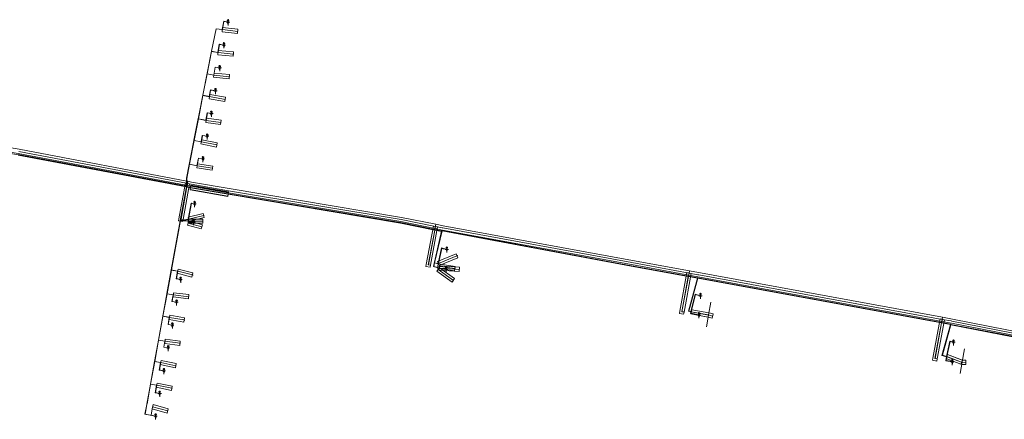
# Model space of a CAD drawing. Header units: metres. Extents: x 124576 to 133557, y 395865 to 402386.
# Tile 30 of 256: x 125252 to 125367, y 397336 to 397383. Entities that reach past the tile are written whole.
import ezdxf

# ---------------------------------------------------------------- set-up
doc = ezdxf.new("R2010")
doc.units = ezdxf.units.M
doc.header["$MEASUREMENT"] = 0
for name, color, linetype, lineweight in [('LG_unet-2_Rijksvastgoedbedrijf', 7, 'Continuous', 13), ('LG_unet-4_Rijksvastgoedbedrijf', 7, 'Continuous', 13), ('LG_unet-5_P_Rijksvastgoedbedrijf', 7, 'Continuous', 0), ('LG_unet-5_Rijksvastgoedbedrijf', 7, 'Continuous', 13)]:
    doc.layers.add(name, color=color, linetype=linetype, lineweight=lineweight)

# ---------------------------------------------------------------- blocks, each defined once
blk = doc.blocks.new('Aarding')
at = {"layer": 'LG_unet-5_P_Rijksvastgoedbedrijf'}
for p, q in [((-1.9, 0), (1.9, 0)), ((-0.9, 1.5), (0.3, 2.8)), ((-0.9, 2), (-0.2, 2.8)), ((-0.7, 1.2), (0.7, 2.5)), ((-0.3, 1), (0.9, 2.2)), ((0, 0.9), (0, -3.8)), ((0.1, 1), (0.9, 1.7)), ((-0.9, -0.9), (0.9, -0.9)), ((-0.5, -1.9), (0.5, -1.9))]:
    blk.add_line(p, q, dxfattribs=at)
blk.add_circle((0, 1.9), 0.938, dxfattribs=at)

msp = doc.modelspace()

# ---------------------------------------------------------------- linework, layer by layer
at = {"layer": 'LG_unet-2_Rijksvastgoedbedrijf', "flags": 128}
for points in [[(125276.45, 397382.61), (125275.94, 397382.71), (125275.77, 397381.74), (125275.05, 397381.83), (125274.54, 397379.22), (125274.53, 397379.21), (125274.53, 397379.19), (125274.02, 397376.58), (125273.52, 397374.07), (125273.52, 397374.07), (125273.52, 397374.06), (125272.98, 397371.33), (125272.49, 397368.82), (125272.49, 397368.82), (125272.49, 397368.81), (125271.94, 397366.04), (125271.62, 397364.39), (125271.62, 397363.83), (125271.62, 397363.46), (125271.62, 397363.45), (125271.62, 397363.44), (125271.62, 397363.43), (125271.62, 397363.43), (125271.62, 397363.42), (125271.6, 397363.42), (125271.6, 397363.42), (125251.99, 397367.12)], [(125275.48, 397377.26), (125274.94, 397377.36), (125274.78, 397376.43), (125274.03, 397376.58), (125274.54, 397379.19), (125274.54, 397379.2), (125275.06, 397381.82), (125275.77, 397381.73), (125275.78, 397381.74), (125275.94, 397382.7), (125276.45, 397382.61)], [(125275.76, 397381.49), (125275.82, 397381.99), (125277.6, 397381.78), (125277.54, 397381.28), (125275.76, 397381.49)], [(125275.97, 397379.93), (125275.43, 397380.03), (125275.26, 397379.06), (125274.54, 397379.2), (125274.53, 397379.21), (125274.53, 397379.21), (125274.51, 397379.21), (125271.6, 397364.4), (125271.6, 397363.83), (125271.6, 397363.46), (125271.6, 397363.45), (125271.6, 397363.44), (125252, 397367.14)], [(125274.99, 397374.6), (125274.4, 397374.72), (125274.26, 397373.93), (125273.53, 397374.07), (125273.52, 397374.07), (125273.52, 397374.07), (125273.51, 397374.08), (125274.52, 397379.2), (125274.53, 397379.2), (125274.53, 397379.19), (125274.54, 397379.19), (125275.27, 397379.05), (125275.27, 397379.06), (125275.44, 397380.02), (125275.97, 397379.93)], [(125275.25, 397378.8), (125275.3, 397379.3), (125277.08, 397379.13), (125277.03, 397378.63), (125275.25, 397378.8)], [(125274.51, 397371.94), (125274.02, 397372.04), (125273.87, 397371.16), (125272.99, 397371.33), (125273.53, 397374.06), (125273.53, 397374.07), (125273.53, 397374.07), (125274.02, 397376.57), (125274.79, 397376.42), (125274.79, 397376.42), (125274.95, 397377.35), (125275.48, 397377.26)], [(125274.77, 397376.17), (125274.82, 397376.67), (125276.63, 397376.48), (125276.58, 397375.98), (125274.77, 397376.17)], [(125274.02, 397369.29), (125273.45, 397369.4), (125273.32, 397368.66), (125272.5, 397368.82), (125272.49, 397368.82), (125272.49, 397368.82), (125272.48, 397368.83), (125273.51, 397374.06), (125273.52, 397374.06), (125273.52, 397374.06), (125273.53, 397374.06), (125274.27, 397373.91), (125274.27, 397373.92), (125274.41, 397374.71), (125274.99, 397374.6)], [(125274.24, 397373.67), (125274.33, 397374.16), (125276.17, 397373.84), (125276.08, 397373.35), (125274.24, 397373.67)], [(125273.53, 397366.66), (125272.99, 397366.76), (125272.83, 397365.86), (125271.95, 397366.04), (125272.5, 397368.81), (125272.5, 397368.82), (125272.5, 397368.82), (125272.99, 397371.32), (125273.88, 397371.14), (125273.88, 397371.15), (125274.03, 397372.03), (125274.51, 397371.94)], [(125273.85, 397370.9), (125273.92, 397371.4), (125275.65, 397371.16), (125275.58, 397370.66), (125273.85, 397370.9)], [(125369.23, 397345.68), (125360.65, 397347.35), (125360.62, 397347.36), (125360.62, 397347.36), (125360.6, 397347.37), (125359.57, 397347.56), (125359.56, 397347.57), (125331.17, 397352.78), (125331.14, 397352.77), (125331.13, 397352.77), (125330.08, 397352.96), (125330.07, 397352.96), (125323.42, 397354.19), (125301.37, 397358.29), (125301.35, 397358.29), (125301.33, 397358.29), (125301.31, 397358.27), (125301.3, 397358.25), (125301.29, 397358.24), (125300.54, 397358.39), (125300.53, 397358.39), (125296.54, 397359.21), (125276.45, 397362.56), (125272.09, 397363.32), (125271.75, 397363.38), (125271.67, 397363.42), (125271.66, 397363.42), (125271.66, 397363.43), (125271.65, 397363.43), (125271.65, 397363.43), (125271.64, 397363.43), (125271.64, 397363.43), (125271.63, 397363.43), (125271.62, 397363.44), (125271.61, 397363.44), (125271.61, 397363.45), (125271.61, 397363.46), (125271.61, 397363.83), (125271.61, 397364.4), (125272.48, 397368.82), (125272.48, 397368.81), (125272.49, 397368.81), (125272.5, 397368.81), (125273.32, 397368.65), (125273.32, 397368.65), (125273.45, 397369.39), (125274.02, 397369.29)], [(125273.28, 397368.41), (125273.39, 397368.9), (125275.19, 397368.52), (125275.09, 397368.03), (125273.28, 397368.41)], [(125268.01, 397336.67), (125266.77, 397336.88), (125266.98, 397338.03), (125266.99, 397338.08), (125267.41, 397340.39), (125267.41, 397340.4), (125267.42, 397340.41), (125267.9, 397343.04), (125268.35, 397345.53), (125268.35, 397345.54), (125268.35, 397345.54), (125268.86, 397348.32), (125269.34, 397350.94), (125269.34, 397350.94), (125269.34, 397350.95), (125269.84, 397353.7), (125270.89, 397359.44), (125270.9, 397359.48), (125270.9, 397359.49), (125271.61, 397363.41), (125271.6, 397363.41), (125271.59, 397363.41), (125251.99, 397367.11)], [(125272.43, 397359.3), (125271.85, 397359.29), (125271.87, 397359.41), (125271.87, 397359.41), (125271.83, 397359.41), (125270.95, 397359.46), (125270.92, 397359.46), (125270.93, 397359.48), (125270.93, 397359.49), (125270.93, 397359.49), (125270.96, 397359.64), (125271.64, 397363.4), (125271.64, 397363.41), (125271.65, 397363.42), (125271.65, 397363.42), (125271.65, 397363.43), (125271.65, 397363.45), (125271.63, 397363.46), (125271.62, 397363.46), (125271.61, 397363.46), (125271.61, 397363.46), (125271.6, 397363.46), (125252, 397367.16)], [(125272.43, 397359.28), (125271.82, 397359.27), (125271.85, 397359.39), (125271.82, 397359.39), (125270.91, 397359.44), (125270.91, 397359.46), (125270.92, 397359.48), (125270.92, 397359.49), (125270.92, 397359.49), (125271.63, 397363.4), (125271.63, 397363.41), (125271.64, 397363.42), (125271.64, 397363.43), (125271.64, 397363.43), (125271.64, 397363.44), (125271.63, 397363.44), (125271.62, 397363.45), (125271.61, 397363.45), (125271.61, 397363.45), (125271.6, 397363.45), (125252, 397367.15)], [(125268.49, 397339.31), (125267.96, 397339.39), (125268.12, 397340.27), (125267.43, 397340.4), (125267.41, 397340.4), (125267.4, 397340.4), (125271.59, 397363.41), (125271.6, 397363.42), (125271.6, 397363.43), (125251.99, 397367.13)], [(125369.24, 397345.7), (125360.65, 397347.37), (125360.6, 397347.39), (125359.57, 397347.58), (125359.56, 397347.59), (125331.17, 397352.8), (125331.13, 397352.79), (125330.08, 397352.98), (125330.07, 397352.98), (125323.43, 397354.21), (125301.37, 397358.31), (125301.35, 397358.29), (125301.35, 397358.29), (125301.35, 397358.28), (125301.34, 397358.27), (125301.32, 397358.25), (125301.29, 397358.22), (125300.53, 397358.37), (125300.52, 397358.37), (125296.54, 397359.19), (125276.45, 397362.54), (125272.08, 397363.3), (125271.74, 397363.36), (125271.66, 397363.4), (125271.66, 397363.4), (125271.65, 397363.41), (125271.65, 397363.41), (125271.64, 397363.41), (125271.63, 397363.41), (125271.62, 397363.42), (125271.63, 397363.43), (125271.63, 397363.43), (125271.63, 397363.43), (125271.63, 397363.44), (125271.63, 397363.46), (125271.63, 397363.83), (125271.63, 397364.39), (125271.95, 397366.03), (125272.84, 397365.85), (125272.84, 397365.86), (125273, 397366.75), (125273.53, 397366.66)], [(125272.82, 397365.61), (125272.89, 397366.1), (125274.66, 397365.83), (125274.59, 397365.34), (125272.82, 397365.61)], [(125272.05, 397363.09), (125272.13, 397363.58), (125276.5, 397362.82), (125276.41, 397362.33), (125272.05, 397363.09)], [(125270.93, 397352.6), (125270.43, 397352.69), (125270.58, 397353.57), (125270.58, 397353.57), (125269.85, 397353.71), (125270.9, 397359.46), (125270.9, 397359.47), (125270.91, 397359.48), (125270.91, 397359.49), (125271.62, 397363.41), (125271.63, 397363.4), (125271.64, 397363.4), (125271.65, 397363.4), (125271.65, 397363.39), (125271.66, 397363.39), (125271.66, 397363.39), (125271.74, 397363.35), (125272.08, 397363.29), (125276.45, 397362.53), (125296.54, 397359.18), (125300.52, 397358.36), (125300.53, 397358.36), (125301.3, 397358.21), (125301.32, 397358.23), (125301.33, 397358.25), (125301.35, 397358.27), (125300.48, 397354.54), (125300.5, 397354.54), (125300.5, 397354.54), (125300.51, 397354.54), (125300.92, 397354.44), (125300.92, 397354.45), (125301.31, 397356.25), (125301.93, 397356.11)], [(125331.48, 397350.71), (125330.85, 397350.87), (125330.38, 397348.85), (125330.37, 397348.84), (125330.37, 397348.83), (125330.1, 397348.91), (125331.13, 397352.76), (125330.07, 397352.95), (125330.07, 397352.95), (125323.42, 397354.18), (125301.37, 397358.28), (125301.36, 397358.28), (125301.35, 397358.28), (125301.34, 397358.28), (125301.32, 397358.27), (125301.32, 397358.26), (125301.29, 397358.23), (125300.54, 397358.38), (125300.53, 397358.38), (125296.54, 397359.2), (125276.45, 397362.55), (125272.09, 397363.31), (125271.74, 397363.37), (125271.66, 397363.41), (125271.66, 397363.41), (125271.65, 397363.41), (125271.65, 397363.42), (125271.65, 397363.42), (125271.64, 397363.42), (125271.64, 397363.42), (125271.63, 397363.43), (125271.62, 397363.43), (125271.62, 397363.43), (125271.61, 397363.43), (125271.6, 397363.42), (125271.6, 397363.41), (125270.89, 397359.49), (125270.9, 397359.49), (125270.91, 397359.49), (125270.91, 397359.49), (125270.92, 397359.49), (125270.93, 397359.49), (125270.94, 397359.49), (125270.95, 397359.49), (125271.82, 397359.62), (125272.15, 397361.51), (125272.56, 397361.43)], [(125301.85, 397353.84), (125301.03, 397353.89), (125301.04, 397353.93), (125300.9, 397353.97), (125300.37, 397354.12), (125301.33, 397358.25), (125301.34, 397358.27), (125301.32, 397358.27), (125301.32, 397358.27), (125301.31, 397358.27), (125301.28, 397358.26), (125300.54, 397358.41), (125300.53, 397358.41), (125296.55, 397359.23), (125276.46, 397362.58), (125272.09, 397363.34), (125271.75, 397363.4), (125271.67, 397363.44), (125271.66, 397363.45), (125271.66, 397363.43), (125271.66, 397363.42), (125271.65, 397363.41), (125271.65, 397363.41), (125271.65, 397363.39), (125271.15, 397360.62), (125270.97, 397359.64), (125270.96, 397359.63), (125270.94, 397359.49), (125270.94, 397359.49), (125270.94, 397359.48), (125270.94, 397359.47), (125270.95, 397359.47), (125271.83, 397359.42), (125271.88, 397359.42), (125271.86, 397359.3), (125272.43, 397359.31)], [(125301.85, 397353.83), (125301.02, 397353.89), (125301.03, 397353.93), (125300.9, 397353.96), (125300.36, 397354.11), (125301.32, 397358.23), (125301.32, 397358.25), (125301.32, 397358.26), (125301.32, 397358.26), (125301.31, 397358.26), (125301.3, 397358.25), (125301.28, 397358.25), (125300.54, 397358.4), (125300.53, 397358.4), (125296.54, 397359.22), (125276.46, 397362.57), (125272.09, 397363.33), (125271.75, 397363.39), (125271.67, 397363.43), (125271.67, 397363.42), (125271.66, 397363.42), (125271.66, 397363.41), (125271.66, 397363.4), (125271.66, 397363.39), (125270.98, 397359.64), (125270.98, 397359.63), (125270.95, 397359.49), (125270.95, 397359.49), (125270.95, 397359.48), (125270.95, 397359.47), (125270.95, 397359.46), (125270.94, 397359.46), (125270.94, 397359.45), (125271.82, 397359.4), (125271.86, 397359.4), (125271.84, 397359.28), (125272.43, 397359.29)], [(125272.04, 397363.07), (125272.13, 397363.56), (125276.49, 397362.8), (125276.41, 397362.31), (125272.04, 397363.07)], [(125272.04, 397363.05), (125272.12, 397363.54), (125276.49, 397362.78), (125276.41, 397362.29), (125272.04, 397363.05)], [(125270.45, 397349.95), (125269.93, 397350.04), (125270.06, 397350.81), (125270.06, 397350.82), (125269.35, 397350.94), (125269.34, 397350.95), (125269.34, 397350.95), (125269.33, 397350.95), (125270.88, 397359.42), (125270.89, 397359.48), (125270.9, 397359.48), (125270.91, 397359.48), (125270.91, 397359.48), (125270.92, 397359.48), (125270.93, 397359.48), (125270.94, 397359.48), (125270.95, 397359.48), (125271.83, 397359.61), (125271.83, 397359.62), (125272.16, 397361.5), (125272.56, 397361.43)], [(125271.91, 397359.38), (125271.79, 397359.86), (125273.56, 397360.3), (125273.68, 397359.82), (125271.91, 397359.38)], [(125271.74, 397358.94), (125271.88, 397359.43), (125273.46, 397358.99), (125273.32, 397358.51), (125271.74, 397358.94)], [(125271.89, 397359.15), (125271.89, 397359.65), (125273.52, 397359.65), (125273.52, 397359.15), (125271.89, 397359.15)], [(125331.29, 397348.46), (125330.34, 397348.65), (125330.37, 397348.83), (125330.1, 397348.91), (125330.09, 397348.91), (125331.12, 397352.75), (125330.07, 397352.94), (125330.06, 397352.94), (125323.42, 397354.17), (125301.37, 397358.27), (125300.5, 397354.55), (125300.5, 397354.54), (125300.5, 397354.54), (125300.4, 397354.12), (125300.9, 397353.98), (125301.05, 397353.94), (125301.05, 397353.94), (125301.04, 397353.9), (125301.86, 397353.85)], [(125331.29, 397348.44), (125330.32, 397348.64), (125330.36, 397348.82), (125330.07, 397348.91), (125331.11, 397352.74), (125330.07, 397352.93), (125330.06, 397352.93), (125323.42, 397354.16), (125301.38, 397358.26), (125300.51, 397354.55), (125300.51, 397354.54), (125300.51, 397354.54), (125300.42, 397354.13), (125300.9, 397353.99), (125301.06, 397353.95), (125301.05, 397353.91), (125301.86, 397353.86)], [(125360.95, 397345.28), (125360.54, 397345.39), (125360.14, 397343.63), (125360.14, 397343.62), (125360.14, 397343.61), (125360.06, 397343.63), (125359.62, 397343.75), (125360.61, 397347.35), (125360.61, 397347.36), (125360.62, 397347.36), (125360.62, 397347.37), (125360.6, 397347.38), (125359.57, 397347.57), (125359.56, 397347.58), (125331.17, 397352.79), (125331.12, 397352.78), (125330.08, 397352.97), (125330.07, 397352.97), (125323.42, 397354.2), (125301.37, 397358.3), (125301.37, 397358.29), (125301.36, 397358.28), (125301.36, 397358.28), (125300.49, 397354.55), (125300.5, 397354.55), (125300.5, 397354.55), (125300.51, 397354.55), (125300.91, 397354.46), (125301.31, 397356.27), (125301.93, 397356.11)], [(125301.04, 397354.22), (125300.85, 397354.68), (125303.01, 397355.58), (125303.2, 397355.11), (125301.04, 397354.22)], [(125300.85, 397353.92), (125300.93, 397354.41), (125302.91, 397354.12), (125302.84, 397353.62), (125300.85, 397353.92)], [(125269.96, 397347.26), (125269.47, 397347.35), (125269.61, 397348.18), (125269.61, 397348.19), (125268.87, 397348.32), (125269.35, 397350.93), (125269.35, 397350.94), (125269.35, 397350.94), (125269.85, 397353.69), (125270.57, 397353.56), (125270.42, 397352.68), (125270.93, 397352.6)], [(125270.53, 397353.32), (125270.65, 397353.81), (125272.36, 397353.37), (125272.24, 397352.88), (125270.53, 397353.32)], [(125300.78, 397353.55), (125301.07, 397353.96), (125302.84, 397352.7), (125302.54, 397352.29), (125300.78, 397353.55)], [(125301.05, 397353.68), (125301.08, 397354.18), (125303.4, 397354.03), (125303.37, 397353.53), (125301.05, 397353.68)], [(125369.23, 397345.67), (125360.64, 397347.34), (125360.63, 397347.35), (125360.62, 397347.35), (125360.61, 397347.35), (125360.59, 397347.36), (125359.57, 397347.55), (125359.55, 397347.56), (125331.17, 397352.77), (125331.15, 397352.77), (125331.14, 397352.76), (125330.11, 397348.91), (125330.12, 397348.91), (125330.37, 397348.84), (125330.37, 397348.85), (125330.85, 397350.88), (125331.48, 397350.71)], [(125360.81, 397342.99), (125360.05, 397343.12), (125360.14, 397343.61), (125360.14, 397343.61), (125360.06, 397343.63), (125359.62, 397343.75), (125359.61, 397343.76), (125360.6, 397347.35), (125360.59, 397347.35), (125359.56, 397347.54), (125359.55, 397347.54), (125331.17, 397352.76), (125331.15, 397352.76), (125330.12, 397348.91), (125330.37, 397348.84), (125330.37, 397348.84), (125330.38, 397348.84), (125330.38, 397348.82), (125330.35, 397348.66), (125331.3, 397348.47)], [(125360.81, 397342.98), (125360.04, 397343.12), (125360.13, 397343.6), (125359.59, 397343.75), (125360.59, 397347.35), (125359.56, 397347.53), (125359.55, 397347.54), (125331.17, 397352.75), (125331.16, 397352.75), (125330.13, 397348.92), (125330.37, 397348.85), (125330.38, 397348.85), (125330.39, 397348.85), (125330.4, 397348.84), (125330.39, 397348.83), (125330.39, 397348.82), (125330.36, 397348.66), (125331.3, 397348.47)], [(125270.04, 397350.56), (125270.1, 397351.06), (125271.9, 397350.84), (125271.84, 397350.34), (125270.04, 397350.56)], [(125269.48, 397344.62), (125268.97, 397344.71), (125269.09, 397345.4), (125269.09, 397345.41), (125268.36, 397345.54), (125268.35, 397345.54), (125268.35, 397345.54), (125268.35, 397345.54), (125269.33, 397350.94), (125269.33, 397350.94), (125269.34, 397350.94), (125269.35, 397350.93), (125270.05, 397350.81), (125269.91, 397350.03), (125270.45, 397349.95)], [(125330.36, 397348.58), (125330.45, 397349.07), (125332.45, 397348.7), (125332.36, 397348.21), (125330.36, 397348.58)], [(125330.36, 397348.58), (125330.45, 397349.07), (125332.45, 397348.7), (125332.47, 397348.7), (125332.95, 397348.58), (125332.83, 397348.09), (125332.35, 397348.21), (125330.36, 397348.58)], [(125268.98, 397341.95), (125268.45, 397342.04), (125268.6, 397342.91), (125268.6, 397342.92), (125267.91, 397343.04), (125268.36, 397345.53), (125268.36, 397345.53), (125268.36, 397345.54), (125268.87, 397348.31), (125269.6, 397348.18), (125269.46, 397347.34), (125269.96, 397347.26)], [(125269.58, 397347.93), (125269.66, 397348.42), (125271.39, 397348.13), (125271.3, 397347.64), (125269.58, 397347.93)], [(125369.24, 397345.69), (125360.65, 397347.36), (125360.63, 397347.37), (125360.62, 397347.36), (125360.62, 397347.36), (125360.62, 397347.35), (125359.63, 397343.76), (125359.64, 397343.76), (125359.78, 397343.72), (125360.13, 397343.62), (125360.13, 397343.63), (125360.53, 397345.4), (125360.95, 397345.28)], [(125390.37, 397337.46), (125389.58, 397337.6), (125389.63, 397337.85), (125389.37, 397337.92), (125390.24, 397341.66), (125390.22, 397341.67), (125389.05, 397341.89), (125389.04, 397341.89), (125372.24, 397345.1), (125369.23, 397345.66), (125360.64, 397347.33), (125360.63, 397347.34), (125359.64, 397343.76), (125359.64, 397343.76), (125359.78, 397343.72), (125360.13, 397343.62), (125360.14, 397343.62), (125360.15, 397343.62), (125360.15, 397343.6), (125360.07, 397343.13), (125360.81, 397343)], [(125390.36, 397337.45), (125389.57, 397337.59), (125389.62, 397337.85), (125389.36, 397337.92), (125390.23, 397341.65), (125390.21, 397341.66), (125389.05, 397341.88), (125389.04, 397341.88), (125372.24, 397345.09), (125369.23, 397345.65), (125360.63, 397347.32), (125359.65, 397343.77), (125360.13, 397343.63), (125360.14, 397343.63), (125360.15, 397343.62), (125360.16, 397343.62), (125360.16, 397343.61), (125360.16, 397343.6), (125360.08, 397343.14), (125360.81, 397343.01)], [(125268.49, 397339.31), (125267.98, 397339.4), (125268.13, 397340.28), (125267.43, 397340.41), (125267.42, 397340.41), (125267.41, 397340.41), (125267.41, 397340.41), (125268.34, 397345.53), (125268.35, 397345.53), (125268.35, 397345.53), (125268.36, 397345.53), (125269.08, 397345.4), (125268.96, 397344.71), (125269.48, 397344.62)], [(125269.07, 397345.15), (125269.13, 397345.65), (125270.89, 397345.42), (125270.82, 397344.92), (125269.07, 397345.15)], [(125268.01, 397336.67), (125266.79, 397336.89), (125267, 397338.04), (125267.01, 397338.09), (125267.43, 397340.4), (125267.43, 397340.41), (125267.91, 397343.03), (125268.59, 397342.91), (125268.43, 397342.03), (125268.98, 397341.95)], [(125268.56, 397342.67), (125268.66, 397343.16), (125270.42, 397342.79), (125270.32, 397342.3), (125268.56, 397342.67)], [(125360.08, 397343.37), (125360.26, 397343.84), (125361.94, 397343.2), (125362.4, 397343.18), (125362.38, 397342.68), (125361.87, 397342.7), (125361.8, 397342.72), (125360.08, 397343.37)], [(125360.08, 397343.37), (125360.26, 397343.84), (125361.98, 397343.19), (125361.8, 397342.72), (125360.08, 397343.37)], [(125268.09, 397340.03), (125268.19, 397340.52), (125269.95, 397340.15), (125269.85, 397339.66), (125268.09, 397340.03)], [(125267.6, 397337.52), (125267.73, 397338.01), (125269.49, 397337.51), (125269.36, 397337.03), (125267.6, 397337.52)]]:
    msp.add_lwpolyline(points, dxfattribs=at)
at = {"layer": 'LG_unet-4_Rijksvastgoedbedrijf'}
msp.add_line((125267.89, 397343.04), (125267.41, 397340.41), dxfattribs=at)
at = {"layer": 'LG_unet-4_Rijksvastgoedbedrijf', "flags": 128}
for points in [[(125275.78, 397381.74), (125275.94, 397382.7), (125276.45, 397382.61)], [(125274.53, 397379.21), (125274.54, 397379.22), (125274.54, 397379.23), (125275.05, 397381.83), (125275.78, 397381.74)], [(125275.27, 397379.06), (125275.44, 397380.02), (125275.97, 397379.93)], [(125274.01, 397376.58), (125274.53, 397379.2), (125274.53, 397379.21)], [(125274.53, 397379.21), (125274.53, 397379.21), (125274.54, 397379.2), (125275.26, 397379.06), (125275.27, 397379.06)], [(125274.79, 397376.42), (125274.95, 397377.35), (125275.48, 397377.26)], [(125273.52, 397374.07), (125273.52, 397374.07), (125274.01, 397376.58)], [(125274.01, 397376.58), (125274.02, 397376.58), (125274.79, 397376.42)], [(125272.98, 397371.33), (125273.52, 397374.06), (125273.52, 397374.07)], [(125273.52, 397374.07), (125273.52, 397374.07), (125273.53, 397374.07), (125274.27, 397373.92)], [(125274.27, 397373.92), (125274.41, 397374.71), (125274.99, 397374.6)], [(125273.88, 397371.15), (125274.03, 397372.03), (125274.51, 397371.94)], [(125272.48, 397368.82), (125272.49, 397368.82), (125272.98, 397371.33)], [(125272.98, 397371.33), (125272.98, 397371.33), (125273.88, 397371.15)], [(125273.32, 397368.65), (125273.45, 397369.39), (125274.02, 397369.29)], [(125241.3, 397368.99), (125241.31, 397368.99), (125241.32, 397369), (125241.35, 397369), (125241.51, 397368.97), (125241.52, 397368.97), (125252, 397367.14), (125271.62, 397363.43), (125271.62, 397363.43)], [(125271.94, 397366.04), (125272.48, 397368.81), (125272.48, 397368.82)], [(125272.48, 397368.82), (125272.49, 397368.82), (125272.5, 397368.82), (125273.32, 397368.65)], [(125271.62, 397363.43), (125271.62, 397363.44), (125271.61, 397363.45), (125271.61, 397363.46), (125271.61, 397363.83), (125271.61, 397364.4), (125271.94, 397366.04)], [(125271.94, 397366.04), (125271.94, 397366.04), (125272.84, 397365.86)], [(125272.84, 397365.86), (125273, 397366.75), (125273.53, 397366.66)], [(125271.62, 397363.43), (125271.62, 397363.43), (125271.62, 397363.41), (125271.63, 397363.4), (125270.91, 397359.49), (125270.91, 397359.48)], [(125271.62, 397363.43), (125271.63, 397363.43), (125271.64, 397363.43), (125271.64, 397363.43), (125271.65, 397363.42), (125271.65, 397363.42), (125271.66, 397363.42), (125271.66, 397363.42), (125271.66, 397363.42), (125271.74, 397363.38), (125272.09, 397363.31), (125276.45, 397362.55), (125296.54, 397359.2), (125300.53, 397358.39), (125300.54, 397358.39), (125301.29, 397358.23), (125301.31, 397358.26), (125301.32, 397358.27), (125301.33, 397358.29), (125301.35, 397358.29), (125301.36, 397358.28), (125301.37, 397358.28)], [(125272.04, 397363.07), (125272.13, 397363.56), (125276.49, 397362.8), (125276.41, 397362.31), (125272.04, 397363.07)], [(125271.83, 397359.62), (125272.16, 397361.5), (125272.56, 397361.43)], [(125270.88, 397359.43), (125269.84, 397353.7), (125269.34, 397350.95), (125269.34, 397350.94), (125269.33, 397350.94), (125268.86, 397348.32)], [(125270.9, 397359.46), (125270.89, 397359.44), (125270.88, 397359.43)], [(125270.91, 397359.48), (125270.91, 397359.48), (125270.9, 397359.47), (125270.9, 397359.46)], [(125270.9, 397359.46), (125270.9, 397359.46), (125270.91, 397359.46), (125270.94, 397359.46), (125271.82, 397359.41), (125271.87, 397359.41)], [(125270.91, 397359.48), (125270.92, 397359.49), (125270.93, 397359.49), (125270.94, 397359.49), (125270.95, 397359.49), (125271.83, 397359.62)], [(125271.87, 397359.41), (125271.85, 397359.29), (125272.43, 397359.3)], [(125300.4, 397354.12), (125300.43, 397354.23), (125300.5, 397354.54), (125300.5, 397354.54), (125300.5, 397354.55), (125301.37, 397358.28), (125301.37, 397358.28)], [(125301.37, 397358.28), (125323.42, 397354.19), (125330.07, 397352.96), (125330.07, 397352.96), (125331.13, 397352.76), (125331.15, 397352.77)], [(125300.5, 397354.54), (125300.5, 397354.54), (125300.51, 397354.54), (125300.92, 397354.45), (125300.93, 397354.45), (125300.93, 397354.45), (125301.32, 397356.24), (125301.93, 397356.11)], [(125269.84, 397353.7), (125269.84, 397353.7), (125270.58, 397353.57)], [(125270.58, 397353.57), (125270.43, 397352.69), (125270.93, 397352.6)], [(125300.4, 397354.12), (125300.9, 397353.98), (125301.05, 397353.94)], [(125301.05, 397353.94), (125301.04, 397353.9), (125301.86, 397353.85)], [(125330.12, 397348.92), (125331.15, 397352.77), (125331.15, 397352.77)], [(125331.15, 397352.77), (125331.17, 397352.78), (125359.56, 397347.56), (125359.57, 397347.56), (125360.59, 397347.37), (125360.61, 397347.36), (125360.62, 397347.36), (125360.63, 397347.35)], [(125269.34, 397350.94), (125269.34, 397350.94), (125269.35, 397350.94), (125270.06, 397350.81)], [(125270.06, 397350.81), (125269.93, 397350.04), (125270.45, 397349.95)], [(125330.38, 397348.84), (125330.39, 397348.85), (125330.86, 397350.86), (125331.48, 397350.71)], [(125330.11, 397348.91), (125330.12, 397348.91), (125330.37, 397348.84), (125330.37, 397348.84), (125330.38, 397348.84)], [(125330.38, 397348.84), (125330.38, 397348.82), (125330.35, 397348.66), (125331.3, 397348.47)], [(125268.86, 397348.32), (125268.35, 397345.54), (125268.35, 397345.54)], [(125268.86, 397348.32), (125268.86, 397348.32), (125269.61, 397348.18)], [(125269.61, 397348.18), (125269.47, 397347.35), (125269.96, 397347.26)], [(125359.63, 397343.77), (125360.63, 397347.35), (125360.63, 397347.35)], [(125360.63, 397347.35), (125360.64, 397347.34), (125369.23, 397345.68), (125372.24, 397345.11), (125389.05, 397341.91), (125389.06, 397341.91), (125390.22, 397341.68), (125390.27, 397341.66)], [(125268.35, 397345.54), (125268.35, 397345.53), (125267.89, 397343.04)], [(125268.35, 397345.54), (125268.35, 397345.54), (125268.36, 397345.53), (125269.09, 397345.4)], [(125269.09, 397345.4), (125268.97, 397344.71), (125269.48, 397344.62)], [(125360.15, 397343.6), (125360.15, 397343.62), (125360.15, 397343.62), (125360.55, 397345.37), (125360.95, 397345.28)], [(125267.89, 397343.04), (125267.9, 397343.04), (125268.6, 397342.91)], [(125359.63, 397343.77), (125359.64, 397343.76), (125359.78, 397343.72), (125360.06, 397343.63), (125360.14, 397343.61), (125360.15, 397343.6)], [(125360.15, 397343.6), (125360.07, 397343.13), (125360.81, 397343)], [(125268.6, 397342.91), (125268.45, 397342.04), (125268.98, 397341.95)], [(125267.41, 397340.41), (125267.41, 397340.4), (125267.41, 397340.39), (125267.42, 397340.37), (125266.99, 397338.03)], [(125267.41, 397340.41), (125267.42, 397340.41), (125267.43, 397340.41), (125268.13, 397340.28)], [(125268.13, 397340.28), (125267.98, 397339.4), (125268.49, 397339.31)], [(125266.99, 397338.03), (125266.78, 397336.89), (125268.01, 397336.67)]]:
    msp.add_lwpolyline(points, dxfattribs=at)
at = {"layer": 'LG_unet-5_Rijksvastgoedbedrijf', "flags": 128}
for points in [[(125276.45, 397382.61), (125275.95, 397382.69), (125275.79, 397381.74), (125277.57, 397381.53), (125277.6, 397381.52)], [(125275.97, 397379.93), (125275.45, 397380.01), (125275.28, 397379.05), (125277.05, 397378.88), (125277.11, 397378.87)], [(125275.48, 397377.26), (125274.96, 397377.34), (125274.8, 397376.42), (125276.6, 397376.23), (125276.62, 397376.23)], [(125274.99, 397374.6), (125274.42, 397374.69), (125274.28, 397373.92), (125276.13, 397373.6), (125276.14, 397373.6)], [(125274.51, 397371.94), (125274.04, 397372.02), (125273.89, 397371.15), (125275.62, 397370.91), (125275.64, 397370.9)], [(125241.54, 397369.09), (125241.62, 397369.58), (125252.11, 397367.78), (125271.65, 397364.08), (125271.78, 397364.05), (125271.67, 397363.56), (125271.55, 397363.59), (125252.02, 397367.28), (125241.54, 397369.09)], [(125274.02, 397369.29), (125273.46, 397369.38), (125273.34, 397368.65), (125275.14, 397368.28), (125275.16, 397368.28)], [(125271.18, 397359.59), (125270.98, 397359.63), (125270.96, 397359.63), (125270.96, 397359.64), (125271.65, 397363.4), (125271.65, 397363.41), (125271.65, 397363.42), (125271.65, 397363.42), (125271.65, 397363.43), (125271.72, 397363.8), (125271.63, 397363.83), (125271.62, 397363.83), (125271.61, 397363.83), (125271.61, 397363.83), (125271.6, 397363.83), (125252.07, 397367.53)], [(125273.53, 397366.66), (125273.01, 397366.74), (125272.85, 397365.86), (125274.62, 397365.59), (125274.66, 397365.58)], [(125270.67, 397359.44), (125270.71, 397359.68), (125271.48, 397363.85), (125271.97, 397363.76), (125271.21, 397359.59), (125271.16, 397359.35), (125270.67, 397359.44)], [(125300, 397354.26), (125299.77, 397354.3), (125300.52, 397358.36), (125300.52, 397358.37), (125300.53, 397358.38), (125300.53, 397358.39), (125300.53, 397358.39), (125300.53, 397358.4), (125300.53, 397358.41), (125300.6, 397358.78), (125296.62, 397359.6), (125276.52, 397362.95), (125272.16, 397363.7), (125271.73, 397363.8), (125271.67, 397363.44), (125271.66, 397363.42), (125271.66, 397363.42), (125271.66, 397363.41), (125271.66, 397363.4), (125271.66, 397363.39), (125271.15, 397360.62), (125270.97, 397359.64), (125270.98, 397359.64), (125271.18, 397359.6)], [(125271.67, 397363.56), (125271.78, 397364.05), (125272.21, 397363.95), (125276.56, 397363.19), (125296.66, 397359.84), (125296.66, 397359.84), (125300.65, 397359.03), (125300.55, 397358.54), (125296.57, 397359.35), (125276.48, 397362.7), (125272.12, 397363.46), (125272.11, 397363.46), (125271.67, 397363.56)], [(125272.56, 397361.43), (125272.17, 397361.49), (125271.84, 397359.62), (125271.83, 397359.42), (125271.83, 397359.41), (125271.82, 397359.41), (125271.82, 397359.4), (125271.82, 397359.39), (125271.81, 397359.18), (125273.39, 397358.75), (125273.41, 397358.75)], [(125272.56, 397361.43), (125272.18, 397361.48), (125271.85, 397359.62), (125273.62, 397360.06), (125273.65, 397360.06)], [(125272.43, 397359.32), (125271.87, 397359.31), (125271.89, 397359.4), (125273.52, 397359.4)], [(125300.55, 397358.54), (125300.65, 397359.03), (125301.52, 397358.85), (125323.54, 397354.83), (125330.19, 397353.6), (125330.1, 397353.11), (125323.45, 397354.33), (125301.42, 397358.36), (125300.55, 397358.54)], [(125299.49, 397354.1), (125299.53, 397354.35), (125300.36, 397358.83), (125300.85, 397358.74), (125300.02, 397354.26), (125299.98, 397354.02), (125299.49, 397354.1)], [(125329.53, 397348.8), (125329.3, 397348.84), (125330.06, 397352.93), (125330.06, 397352.94), (125330.07, 397352.95), (125330.07, 397352.96), (125330.07, 397352.96), (125330.07, 397352.97), (125330.07, 397352.98), (125330.14, 397353.35), (125323.49, 397354.58), (125301.47, 397358.61), (125301.39, 397358.62), (125300.61, 397358.78), (125300.54, 397358.41), (125300.54, 397358.4), (125300.54, 397358.39), (125300.54, 397358.39), (125300.54, 397358.38), (125300.53, 397358.37), (125300.53, 397358.36), (125299.78, 397354.31), (125300, 397354.27)], [(125301.93, 397356.11), (125301.32, 397356.24), (125300.93, 397354.45), (125300.93, 397354.45), (125300.88, 397354.16), (125300.9, 397353.99), (125300.9, 397353.98), (125300.9, 397353.98), (125300.9, 397353.97), (125300.9, 397353.96), (125300.92, 397353.76), (125302.69, 397352.49)], [(125301.93, 397356.11), (125301.33, 397356.23), (125300.94, 397354.45), (125300.89, 397354.16), (125302.88, 397353.87), (125302.93, 397353.86)], [(125301.93, 397356.11), (125301.34, 397356.22), (125300.95, 397354.45), (125303.11, 397355.35), (125303.2, 397355.39)], [(125270.93, 397352.6), (125270.44, 397352.7), (125270.59, 397353.56), (125272.3, 397353.13), (125272.37, 397353.11)], [(125301.86, 397353.87), (125301.07, 397353.92), (125301.07, 397353.93), (125303.39, 397353.78)], [(125329.02, 397348.64), (125329.07, 397348.89), (125329.9, 397353.4), (125330.39, 397353.31), (125329.56, 397348.8), (125329.51, 397348.55), (125329.02, 397348.64)], [(125359.01, 397343.34), (125358.79, 397343.38), (125359.55, 397347.54), (125359.55, 397347.54), (125359.55, 397347.56), (125359.56, 397347.56), (125359.56, 397347.57), (125359.56, 397347.58), (125359.56, 397347.59), (125359.63, 397347.95), (125331.28, 397353.14), (125331.17, 397353.16), (125330.15, 397353.35), (125330.08, 397352.98), (125330.08, 397352.97), (125330.08, 397352.96), (125330.07, 397352.96), (125330.07, 397352.95), (125330.07, 397352.94), (125330.07, 397352.93), (125329.32, 397348.85), (125329.53, 397348.81)], [(125330.1, 397353.11), (125330.19, 397353.6), (125359.68, 397348.2), (125359.59, 397347.71), (125330.1, 397353.11)], [(125270.45, 397349.95), (125269.94, 397350.05), (125270.07, 397350.81), (125271.87, 397350.59), (125271.9, 397350.58)], [(125331.48, 397350.71), (125330.86, 397350.86), (125330.39, 397348.85), (125330.38, 397348.84), (125330.38, 397348.82), (125330.39, 397348.82), (125330.4, 397348.82), (125332.41, 397348.44), (125332.16, 397347.08)], [(125331.48, 397350.71), (125330.87, 397350.84), (125330.4, 397348.84), (125330.39, 397348.83), (125330.4, 397348.83), (125332.41, 397348.46)], [(125331.48, 397350.71), (125330.88, 397350.83), (125330.4, 397348.84), (125332.41, 397348.47), (125332.67, 397349.97)], [(125331.3, 397348.48), (125330.37, 397348.67), (125330.4, 397348.82), (125330.4, 397348.83), (125332.41, 397348.46), (125332.89, 397348.34)], [(125269.96, 397347.26), (125269.48, 397347.36), (125269.62, 397348.18), (125271.34, 397347.88), (125271.4, 397347.87)], [(125358.5, 397343.19), (125358.54, 397343.43), (125359.39, 397348), (125359.88, 397347.91), (125359.04, 397343.34), (125358.99, 397343.09), (125358.5, 397343.19)], [(125388.54, 397337.88), (125388.31, 397337.92), (125389.04, 397341.88), (125389.04, 397341.89), (125389.05, 397341.9), (125389.05, 397341.91), (125389.05, 397341.91), (125389.05, 397341.92), (125389.05, 397341.93), (125389.12, 397342.28), (125372.32, 397345.5), (125369.31, 397346.07), (125360.77, 397347.74), (125360.66, 397347.77), (125359.64, 397347.95), (125359.57, 397347.58), (125359.57, 397347.57), (125359.57, 397347.56), (125359.57, 397347.56), (125359.57, 397347.55), (125359.56, 397347.54), (125359.56, 397347.53), (125358.8, 397343.39), (125359.01, 397343.35)], [(125359.59, 397347.71), (125359.68, 397348.2), (125360.82, 397347.99), (125369.35, 397346.31), (125372.37, 397345.75), (125389.17, 397342.53), (125389.07, 397342.04), (125372.27, 397345.26), (125369.26, 397345.82), (125360.72, 397347.5), (125359.59, 397347.71)], [(125269.48, 397344.62), (125268.98, 397344.72), (125269.1, 397345.4), (125270.86, 397345.17), (125270.91, 397345.16)], [(125360.95, 397345.28), (125360.55, 397345.37), (125360.15, 397343.62), (125360.15, 397343.62), (125360.15, 397343.6), (125360.16, 397343.6), (125360.17, 397343.6), (125361.89, 397342.94), (125361.9, 397342.95), (125361.95, 397342.99), (125361.95, 397342.95), (125361.72, 397341.64)], [(125360.95, 397345.28), (125360.56, 397345.36), (125360.16, 397343.62), (125360.16, 397343.61), (125360.17, 397343.61), (125361.89, 397342.95), (125361.96, 397343)], [(125360.95, 397345.28), (125360.57, 397345.35), (125360.17, 397343.62), (125361.89, 397342.96), (125361.96, 397343.01), (125362.23, 397344.53)], [(125360.82, 397343.02), (125360.09, 397343.15), (125360.17, 397343.6), (125360.17, 397343.61), (125361.89, 397342.95), (125361.9, 397342.95), (125361.95, 397342.95), (125362.39, 397342.93)], [(125268.98, 397341.95), (125268.46, 397342.05), (125268.61, 397342.91), (125270.37, 397342.55), (125270.42, 397342.54)], [(125268.49, 397339.31), (125267.99, 397339.41), (125268.14, 397340.27), (125269.9, 397339.91), (125269.94, 397339.9)], [(125268.01, 397336.67), (125267.49, 397336.77), (125267.66, 397337.76), (125269.43, 397337.27), (125269.45, 397337.27)]]:
    msp.add_lwpolyline(points, dxfattribs=at)

# ---------------------------------------------------------------- block references
at = {"layer": 'LG_unet-5_P_Rijksvastgoedbedrijf', "xscale": 0.1, "yscale": 0.1, "zscale": 0.1}
for p in [(125276.45, 397382.61), (125275.97, 397379.93), (125275.48, 397377.26), (125274.99, 397374.6), (125274.51, 397371.94), (125274.02, 397369.29), (125273.53, 397366.66), (125272.56, 397361.43), (125272.43, 397359.3), (125301.93, 397356.11), (125301.86, 397353.85), (125270.93, 397352.6), (125331.48, 397350.71), (125270.45, 397349.95), (125331.3, 397348.47), (125269.96, 397347.26), (125360.95, 397345.28), (125269.48, 397344.62), (125360.81, 397343), (125268.98, 397341.95), (125268.49, 397339.31), (125268.01, 397336.67)]:
    msp.add_blockref('Aarding', p, dxfattribs=at)

doc.saveas('drawing.dxf')
